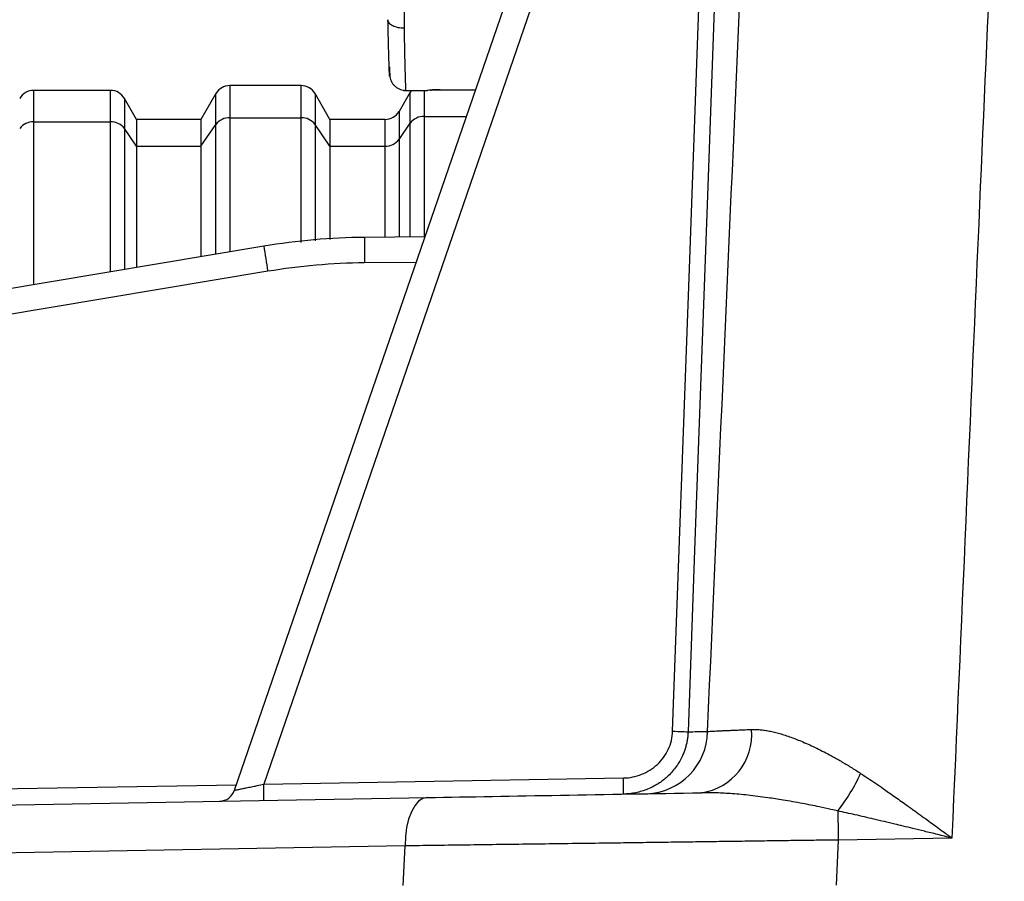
# Model space of a CAD drawing. Header units: millimetres. Extents: x 5 to 597, y 5 to 415.
# Tile 57 of 131: x 293.87 to 299.98, y 190.28 to 195.62. Entities that reach past the tile are written whole.
import ezdxf

# ---------------------------------------------------------------- set-up
doc = ezdxf.new("R2010")
doc.units = ezdxf.units.MM

msp = doc.modelspace()

# ---------------------------------------------------------------- linework, layer by layer
at = {"color": 7, "linetype": 'Continuous', "lineweight": 25}
for p, q in [((295.2074, 190.843), (296.9654, 195.9488)), ((297.1153, 195.8967), (295.3881, 190.8804)), ((295.6201, 195.2129), (295.1781, 195.2129)), ((294.4375, 195.1829), (293.9608, 195.1829)), ((294.5991, 195.0029), (294.5241, 195.1329)), ((295.0915, 195.1629), (294.9991, 195.0029)), ((295.7991, 195.0029), (295.7067, 195.1629)), ((296.2973, 195.1729), (296.228, 195.0529)), ((296.2571, 195.1829), (296.4043, 195.1829)), ((296.3039, 195.1829), (296.2973, 195.1729)), ((296.4829, 195.187), (296.7031, 195.187)), ((295.1781, 195.0135), (295.6201, 195.0135)), ((293.9608, 194.9884), (294.4375, 194.9884)), ((294.9991, 195.0029), (294.5991, 195.0029)), ((294.5991, 195.0029), (294.5991, 194.8376)), ((294.9991, 195.0029), (294.9991, 194.8376)), ((294.9991, 194.8376), (295.0915, 194.9716)), ((295.7991, 194.8376), (295.7067, 194.9716)), ((296.1414, 195.0029), (295.7991, 195.0029)), ((295.7991, 195.0029), (295.7991, 194.8376)), ((296.228, 194.8794), (296.2973, 194.98)), ((294.5991, 194.8376), (294.5241, 194.9465)), ((294.5991, 194.8376), (294.5991, 194.0866)), ((294.5991, 194.8376), (294.9991, 194.8376)), ((294.9991, 194.8376), (294.9991, 194.1536)), ((295.7991, 194.8376), (295.7991, 194.2592)), ((295.7991, 194.8376), (296.1414, 194.8376)), ((296.0139, 194.2734), (296.3897, 194.2767)), ((291.9803, 193.6484), (295.3886, 194.2187)), ((295.4136, 194.0609), (292.0053, 193.4906)), ((295.3881, 190.8804), (297.6202, 190.9194)), ((287.1802, 190.6371), (296.4038, 190.7981)), ((296.2655, 190.4982), (287.0419, 190.3372)), ((296.2537, 190.2519), (296.2655, 190.4982)), ((298.9535, 190.5347), (298.94, 190.2553)), ((299.6585, 190.547), (298.9535, 190.5347))]:
    msp.add_line(p, q, dxfattribs=at)
at = {"color": 8, "linetype": 'Continuous', "lineweight": 25}
for p, q in [((295.1781, 195.2129), (295.1781, 195.0135)), ((295.6201, 195.0135), (295.6201, 195.2129)), ((293.9608, 195.1829), (293.9608, 194.9884)), ((294.4375, 194.9884), (294.4375, 195.1829)), ((294.5241, 195.1329), (294.5241, 194.9465)), ((295.0915, 194.9716), (295.0915, 195.1629)), ((295.7067, 195.1629), (295.7067, 194.9716)), ((296.2973, 194.98), (296.2973, 195.1729)), ((296.3839, 195.1829), (296.3839, 195.0219)), ((296.4829, 195.1872), (296.7032, 195.1872)), ((296.4829, 195.1872), (296.4829, 195.187)), ((295.1781, 195.0135), (295.1781, 194.1835)), ((295.6201, 194.24), (295.6201, 195.0135)), ((296.228, 195.0529), (296.228, 194.8794)), ((296.3839, 195.0219), (296.3839, 194.2767)), ((296.3839, 195.0219), (296.6463, 195.0219)), ((293.9608, 194.9884), (293.9608, 193.9798)), ((294.4375, 194.0596), (294.4375, 194.9884)), ((295.0915, 194.169), (295.0915, 194.9716)), ((295.7067, 194.9716), (295.7067, 194.2491)), ((296.1414, 194.8376), (296.1414, 195.0029)), ((296.2973, 194.2759), (296.2973, 194.98)), ((294.5241, 194.9465), (294.5241, 194.0741)), ((296.1414, 194.2746), (296.1414, 194.8376)), ((296.228, 194.8794), (296.228, 194.2753)), ((296.3345, 194.1162), (296.0139, 194.1134)), ((290.7246, 190.799), (295.2192, 190.8774))]:
    msp.add_line(p, q, dxfattribs=at)
at = {"color": 7, "linetype": 'Continuous', "lineweight": 25, "flags": 128}
for points in [[(297.9255, 191.2092), (298.0293, 194.0778), (298.1109, 196.3317)], [(298.2066, 196.3283), (298.1436, 194.5866), (298.1028, 193.4596), (298.062, 192.3327), (298.0213, 191.2057)], [(297.9255, 191.2092), (297.9417, 191.2086), (297.9575, 191.208), (297.9724, 191.2075), (297.986, 191.207), (297.998, 191.2066), (298.008, 191.2062), (298.0159, 191.2059), (298.0213, 191.2057)], [(296.4038, 190.7981), (296.3761, 190.7919), (296.3496, 190.7746), (296.3254, 190.7467), (296.3043, 190.7094), (296.2873, 190.664), (296.2748, 190.6124), (296.2675, 190.5564), (296.2655, 190.4982)], [(298.9503, 190.7149), (298.9507, 190.6947), (298.9511, 190.6737), (298.9514, 190.6518), (298.9518, 190.6292), (298.9522, 190.606), (298.9526, 190.5824), (298.953, 190.5586), (298.9535, 190.5347)]]:
    msp.add_lwpolyline(points, dxfattribs=at)
at = {"color": 7, "linetype": 'Continuous', "lineweight": 25}
for centre, radius, start, end in [((295.1781, 195.1129), 0.1, 90, 150), ((295.6201, 195.1129), 0.1, 30, 90), ((293.9608, 195.0829), 0.1, 90, 150), ((294.4375, 195.0829), 0.1, 30, 90), ((295.1753, 194.9089), 0.1047, 88.46131, 143.16978), ((295.6229, 194.9089), 0.1047, 36.83022, 91.53869), ((296.1414, 195.1029), 0.1, 270, 330), ((296.3811, 194.9172), 0.1047, 88.46131, 143.16978), ((293.958, 194.8837), 0.1047, 88.46131, 143.16978), ((294.4403, 194.8837), 0.1047, 36.83022, 91.53869), ((296.1442, 194.9422), 0.1047, 268.46131, 323.16978), ((299.9829, 194.866), 4.6397, 188.01957, 189.99275), ((300.5979, 194.1934), 4.5846, 179.0002, 180.9998), ((297.7505, 191.2136), 0.392, 272.01533, 359.15717), ((298.0532, 191.1871), 0.3629, 278.0537, 5.24048), ((294.7557, 190.8444), 2.8654, 359.50031, 1.49973), ((298.0437, 191.4249), 1.1516, 321.93218, 335.53342), ((292.5236, 190.8054), 2.8654, 359.50031, 1.49973), ((295.1128, 190.8756), 0.1, 271, 341)]:
    msp.add_arc(centre, radius, start, end, dxfattribs=at)
at = {"color": 8, "linetype": 'Continuous', "lineweight": 25}
for points, knots in [([(298.1425, 191.2078), (298.2106, 192.7532), (298.3103, 195.0116), (298.4106, 197.2699), (298.4423, 197.9829)], [0, 0, 0, 0, 0.684273, 1, 1, 1, 1]), ([(299.9835, 197.9829), (299.9322, 196.8145), (299.8235, 194.3359), (299.7156, 191.8573), (299.6585, 190.547)], [0, 0, 0, 0, 0.471396, 1, 1, 1, 1]), ([(296.2591, 195.5682), (296.2601, 195.5145), (296.262, 195.4141), (296.2651, 195.2821), (296.2677, 195.2063), (296.2693, 195.1789), (296.2697, 195.1841), (296.2697, 195.1847)], [0, 0, 0, 0, 0.239483, 0.448512, 0.773915, 0.975578, 1, 1, 1, 1])]:
    msp.add_open_spline(points, degree=3, knots=knots, dxfattribs=at)
at = {"color": 7, "linetype": 'Continuous', "lineweight": 25}
for points, knots in [([(296.2685, 196.2258), (296.2683, 196.2129), (296.268, 196.186), (296.2675, 196.1435), (296.267, 196.0977), (296.2663, 196.0484), (296.2657, 195.996), (296.2649, 195.9406), (296.2641, 195.8824), (296.2632, 195.8218), (296.2623, 195.7593), (296.2613, 195.6955), (296.2602, 195.6309), (296.2595, 195.5894), (296.2591, 195.5682)], [0, 0, 0, 0, 0.058825, 0.122107, 0.189845, 0.26204, 0.338691, 0.419798, 0.505361, 0.595379, 0.689853, 0.788781, 0.892163, 1, 1, 1, 1]), ([(296.2591, 195.5682), (296.2473, 195.5681), (296.2346, 195.5692), (296.21, 195.5743), (296.1982, 195.5783), (296.1787, 195.5886), (296.171, 195.5949), (296.1613, 195.608), (296.1591, 195.6148), (296.1591, 195.6212)], [0, 0, 0, 0, 0.25, 0.25, 0.5, 0.5, 0.75, 0.75, 1, 1, 1, 1]), ([(296.1706, 195.29), (296.1706, 195.2892), (296.1702, 195.2511), (296.1675, 195.3018), (296.1634, 195.4254), (296.1605, 195.5576), (296.1591, 195.6212)], [0, 0, 0, 0, 0.0088443, 0.4056364, 0.714365, 1, 1, 1, 1]), ([(296.1684, 195.3293), (296.169, 195.3072), (296.1701, 195.2674), (296.1773, 195.2415), (296.1897, 195.2223), (296.1983, 195.2131), (296.2049, 195.2072), (296.2121, 195.2017), (296.22, 195.1967), (296.2282, 195.1925), (296.2395, 195.1877), (296.2537, 195.1838), (296.2643, 195.1832), (296.2698, 195.183)], [0, 0, 0, 0, 0.352749, 0.636564, 0.729719, 0.764434, 0.793339, 0.818452, 0.841883, 0.865388, 0.890012, 0.943374, 1, 1, 1, 1]), ([(296.4829, 195.1872), (296.4595, 195.1872), (296.438, 195.1857), (296.4096, 195.1833), (296.4018, 195.1826), (296.4015, 195.1831)], [0, 0, 0, 0, 0.5, 0.5, 1, 1, 1, 1]), ([(296.4238, 195.1845), (296.4278, 195.1848), (296.4357, 195.1854), (296.4503, 195.1862), (296.4663, 195.1868), (296.4774, 195.1869), (296.4829, 195.187)], [0, 0, 0, 0, 0.258902, 0.513105, 0.759466, 1, 1, 1, 1]), ([(297.6202, 190.9194), (297.6592, 190.92), (297.6972, 190.9277), (297.7694, 190.9565), (297.8024, 190.9773), (297.8449, 191.0169), (297.8576, 191.0313), (297.8803, 191.0625), (297.8903, 191.0794), (297.9147, 191.1319), (297.9241, 191.1702), (297.9255, 191.2092)], [0, 0, 0, 0, 0.25, 0.25, 0.5, 0.5, 0.625, 0.625, 0.75, 0.75, 1, 1, 1, 1]), ([(298.0213, 191.2057), (298.0208, 191.1974), (298.0199, 191.1807), (298.0165, 191.1556), (298.0116, 191.1305), (298.0049, 191.1056), (297.9966, 191.081), (297.9805, 191.0422), (297.9507, 190.99), (297.9021, 190.9334), (297.8415, 190.8847), (297.7847, 190.8544), (297.7343, 190.8366), (297.697, 190.8272), (297.6593, 190.8211), (297.6337, 190.8199), (297.621, 190.8194)], [0, 0, 0, 0, 0.040694, 0.081921, 0.123606, 0.165671, 0.208032, 0.2506, 0.370947, 0.500227, 0.613175, 0.749906, 0.813019, 0.87481, 0.937793, 1, 1, 1, 1]), ([(298.1425, 191.2078), (298.1477, 191.2081), (298.1582, 191.2087), (298.1765, 191.2097), (298.1971, 191.2107), (298.2202, 191.2118), (298.2458, 191.213), (298.2741, 191.2143), (298.305, 191.2157), (298.3387, 191.2171), (298.3751, 191.2186), (298.4013, 191.2197), (298.4146, 191.2203)], [0, 0, 0, 0, 0.091341, 0.184666, 0.279963, 0.377216, 0.476402, 0.577489, 0.680442, 0.785213, 0.891753, 1, 1, 1, 1]), ([(298.4146, 191.2203), (298.4231, 191.2205), (298.4404, 191.2208), (298.4677, 191.2191), (298.4962, 191.2157), (298.5261, 191.2106), (298.5573, 191.2037), (298.5899, 191.195), (298.6239, 191.1846), (298.6593, 191.1724), (298.696, 191.1585), (298.7492, 191.1366), (298.8205, 191.1039), (298.9, 191.0628), (298.9708, 191.023), (299.0314, 190.9869), (299.0717, 190.961), (299.0919, 190.948)], [0, 0, 0, 0, 0.045856, 0.092534, 0.140102, 0.18862, 0.238142, 0.288718, 0.340393, 0.393203, 0.447182, 0.502358, 0.624235, 0.750788, 0.833871, 0.916925, 1, 1, 1, 1]), ([(299.0919, 190.948), (299.1067, 190.9382), (299.1372, 190.9181), (299.1842, 190.8863), (299.2381, 190.8494), (299.3015, 190.805), (299.3665, 190.7589), (299.439, 190.7067), (299.5131, 190.6531), (299.5902, 190.5969), (299.6378, 190.5622), (299.6585, 190.547)], [0, 0, 0, 0, 0.079364, 0.162833, 0.250348, 0.365692, 0.499393, 0.593871, 0.748963, 0.89054, 1, 1, 1, 1]), ([(295.2074, 190.843), (295.2076, 190.8431), (295.208, 190.8432), (295.2113, 190.844), (295.2167, 190.8451), (295.2243, 190.8467), (295.2341, 190.8487), (295.2461, 190.8512), (295.2632, 190.8547), (295.288, 190.8598), (295.3182, 190.866), (295.3522, 190.8731), (295.3749, 190.8777), (295.3881, 190.8804)], [0, 0, 0, 0, 0.062912, 0.127154, 0.192977, 0.260613, 0.330277, 0.402166, 0.476458, 0.601536, 0.743958, 0.8504, 1, 1, 1, 1]), ([(296.4038, 190.7981), (296.6668, 190.8027), (296.9438, 190.8075), (297.5147, 190.8175), (297.8084, 190.8226), (298.104, 190.8278)], [0, 0, 0, 0, 0.5, 0.5, 1, 1, 1, 1]), ([(298.9503, 190.7149), (298.9362, 190.7181), (298.8977, 190.7269), (298.8245, 190.7427), (298.7252, 190.7626), (298.6187, 190.7814), (298.5053, 190.7987), (298.3955, 190.8127), (298.2858, 190.8227), (298.1897, 190.828), (298.1314, 190.8279), (298.104, 190.8278)], [0, 0, 0, 0, 0.048086, 0.131503, 0.249973, 0.389221, 0.499668, 0.646278, 0.778413, 0.896246, 1, 1, 1, 1]), ([(299.6585, 190.547), (299.6284, 190.5544), (299.5714, 190.5683), (299.4907, 190.588), (299.4198, 190.6053), (299.3585, 190.62), (299.2778, 190.6394), (299.1783, 190.6631), (299.0605, 190.6904), (298.9859, 190.707), (298.9503, 190.7149)], [0, 0, 0, 0, 0.127288, 0.24095, 0.340984, 0.427393, 0.500174, 0.6823, 0.848906, 1, 1, 1, 1]), ([(298.9535, 190.5347), (298.9172, 190.5342), (298.8433, 190.5332), (298.7307, 190.5316), (298.6146, 190.53), (298.4949, 190.5283), (298.3717, 190.5266), (298.2451, 190.5249), (298.1153, 190.5231), (297.9823, 190.5213), (297.8462, 190.5194), (297.7071, 190.5175), (297.5489, 190.5154), (297.3733, 190.513), (297.1821, 190.5105), (296.9933, 190.508), (296.8069, 190.5055), (296.6233, 190.5031), (296.4424, 190.5006), (296.3245, 190.499), (296.2655, 190.4982)], [0, 0, 0, 0, 0.038863, 0.079045, 0.120544, 0.16336, 0.207494, 0.252947, 0.299716, 0.347804, 0.397209, 0.447932, 0.499972, 0.571403, 0.642835, 0.714267, 0.785699, 0.857132, 0.928566, 1, 1, 1, 1])]:
    msp.add_open_spline(points, degree=3, knots=knots, dxfattribs=at)
for points in [[(295.3886, 194.2187), (295.5952, 194.2533), (295.8045, 194.2716), (296.0139, 194.2734)], [(296.0139, 194.1134), (295.8131, 194.1117), (295.6117, 194.0941), (295.4136, 194.0609)], [(298.0213, 191.2057), (298.0606, 191.2064), (298.101, 191.2071), (298.1425, 191.2078)]]:
    msp.add_open_spline(points, degree=3, dxfattribs=at)

doc.saveas('drawing.dxf')
